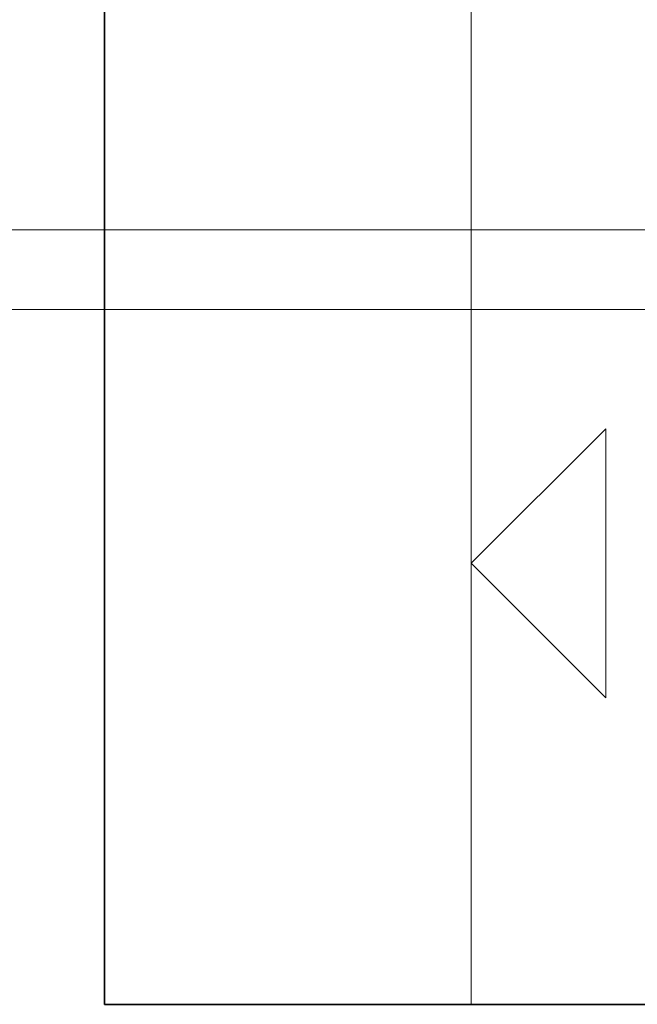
# Model space of a CAD drawing. Extents: x -297 to 573, y -46 to 548.
# Tile 78 of 256: x -31.11 to -24.36, y 246.22 to 256.99. Entities that reach past the tile are written whole.
import ezdxf

# ---------------------------------------------------------------- set-up
doc = ezdxf.new("R2010")
doc.units = 0
doc.layers.get('0').update_dxf_attribs({"lineweight": 35})
for name, color, linetype, lineweight in [('5_EG-BESTAND', 7, 'Continuous', 25), ('5_EG-NEU', 7, 'Continuous', 25), ('5_EG-WANDFLÄCHENMATERIAL', 7, 'Continuous', 25)]:
    doc.layers.add(name, color=color, linetype=linetype, lineweight=lineweight)
doc.layers.add('H_Ruecklauf_Beschriftung_EG', color=5, linetype='Continuous', lineweight=18, true_color=0x0000ff)
doc.layers.add('H_Vorlauf_Beschriftung_EG', color=1, linetype='Continuous', lineweight=18, true_color=0xff0000)

# ---------------------------------------------------------------- blocks, each defined once
blk = doc.blocks.new('Referenz-A07ALD4Q1N', base_point=(-101.907, -12.836))
at = {"layer": '5_EG-BESTAND', "color": 0, "lineweight": 35}
for p, q in [((-30.185, 264.496), (-30.185, 246.222)), ((-30.185, 246.222), (-8.281, 246.222))]:
    blk.add_line(p, q, dxfattribs=at)
at = {"layer": '5_EG-NEU', "color": 0, "lineweight": 13}
blk.add_line((-26.175, 246.222), (-26.175, 306.743), dxfattribs=at)
at = {"layer": '5_EG-WANDFLÄCHENMATERIAL', "color": 0, "lineweight": 18}
for p, q in [((-26.175, 251.044), (-24.705, 252.515)), ((-24.705, 252.515), (-24.704, 249.574)), ((-26.175, 251.044), (-24.704, 249.574))]:
    blk.add_line(p, q, dxfattribs=at)
blk = doc.blocks.new('Bauteilbeschriftung-A07ALDBE1N', base_point=(-99.722, 254.689))
at = {"color": 0, "linetype": 'ByBlock', "lineweight": -2, "ltscale": 0.18}
blk.add_line((-59.52, 254.689), (-24.025, 254.689), dxfattribs=at)
blk = doc.blocks.new('Bauteilbeschriftung-A07ALDBI1N', base_point=(-99.722, 233.82))
at = {"color": 0, "linetype": 'ByBlock', "lineweight": -2, "ltscale": 0.18}
blk.add_line((-59.52, 253.82), (-24.025, 253.82), dxfattribs=at)

msp = doc.modelspace()

# ---------------------------------------------------------------- block references
at = {"color": 251, "lineweight": 25, "ltscale": 0.25, "true_color": 0x585858}
msp.add_blockref('Referenz-A07ALD4Q1N', (-101.907, -12.836), dxfattribs=at)
at = {"layer": 'H_Ruecklauf_Beschriftung_EG', "ltscale": 0.18}
msp.add_blockref('Bauteilbeschriftung-A07ALDBI1N', (-99.722, 233.82), dxfattribs=at)
at = {"layer": 'H_Vorlauf_Beschriftung_EG', "ltscale": 0.18}
msp.add_blockref('Bauteilbeschriftung-A07ALDBE1N', (-99.722, 254.689), dxfattribs=at)

doc.saveas('drawing.dxf')
